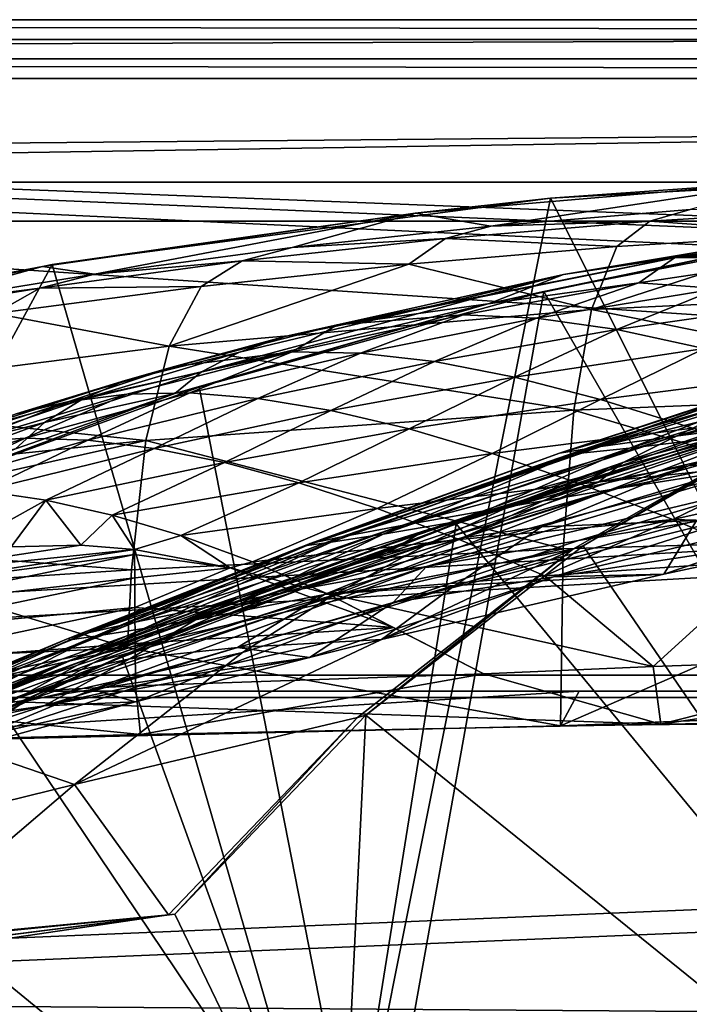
# Model space of a CAD drawing. Header units: metres. Extents: x 0 to 903, y -903 to 0.
# Tile 211 of 234: x 353 to 404, y -76 to 0. Entities that reach past the tile are written whole.
import ezdxf

# ---------------------------------------------------------------- set-up
doc = ezdxf.new("R2010")
doc.units = ezdxf.units.M

msp = doc.modelspace()

# ---------------------------------------------------------------- linework, layer by layer
at = {"layer": 'top0'}
for points in [[(842.079285, -37.838261, 2063.059814), (844.306091, -34.448139, 2063.059814), (133.377289, -4.519207, 2063.059814)], [(844.306091, -34.448139, 2063.059814), (847.696228, -32.221325, 2063.059814), (133.377289, -4.519207, 2063.059814)], [(133.377289, -4.519207, 2063.059814), (847.696228, -32.221325, 2063.059814), (887.377258, -4.519207, 2063.059814)], [(133.377289, -4.519207, 2063.059814), (163.519562, -51.518902, 2063.059814), (836.377136, -51.518902, 2063.059814)], [(842.079285, -37.838261, 2063.059814), (133.377289, -4.519207, 2063.059814), (836.377136, -51.518902, 2063.059814)], [(887.377258, -4.519207, 163.059708), (847.696228, -32.221325, 163.059708), (133.377289, -4.519207, 163.059708)], [(847.696228, -32.221325, 163.059708), (844.306091, -34.448139, 163.059708), (133.377289, -4.519207, 163.059708)], [(133.377289, -4.519207, 163.059708), (844.306091, -34.448139, 163.059708), (842.079285, -37.838261, 163.059708)], [(133.377289, -4.519207, 163.059708), (842.079285, -37.838261, 163.059708), (836.377136, -51.518902, 163.059708)], [(836.377136, -51.518902, 163.059708), (163.519562, -51.518902, 163.059708), (133.377289, -4.519207, 163.059708)], [(887.377258, -4.519207, 163.059708), (133.377289, -4.519207, 163.059708), (887.377258, -4.519207, 173.920044)], [(133.377289, -4.519207, 163.059708), (133.377289, -4.519207, 2063.059814), (887.377258, -4.519207, 173.920044)], [(887.377258, -4.519207, 173.920044), (133.377289, -4.519207, 2063.059814), (887.377258, -4.519207, 2051.920166)], [(133.377289, -4.519207, 2063.059814), (887.377258, -4.519207, 2063.059814), (887.377258, -4.519207, 2051.920166)], [(393.379517, -13.701091, 1608.156494), (436.486115, -99.686302, 1605.904907), (431.912292, -11.590517, 1608.211792)], [(431.912292, -11.590517, 1608.211792), (411.770935, -12.37691, 1610.901001), (393.379517, -13.701091, 1608.156494)], [(382.97934, -14.834646, 1610.717773), (411.770935, -12.37691, 1610.901001), (388.780365, -15.827066, 1716.930908)], [(411.770935, -12.37691, 1610.901001), (382.97934, -14.834646, 1610.717773), (393.379517, -13.701091, 1608.156494)], [(388.780365, -15.827066, 1716.930908), (411.770935, -12.37691, 1610.901001), (404.080322, -14.572716, 1717.225586)], [(355.125214, -18.774803, 1608.02356), (377.154694, -94.793068, 1606.032959), (393.379517, -13.701091, 1608.156494)], [(393.379517, -13.701091, 1608.156494), (382.97934, -14.834646, 1610.717773), (355.125214, -18.774803, 1608.02356)], [(377.154694, -94.793068, 1606.032959), (436.486115, -99.686302, 1605.904907), (393.379517, -13.701091, 1608.156494)], [(354.376801, -18.944498, 1610.452026), (382.97934, -14.834646, 1610.717773), (358.362366, -19.529999, 1716.190674)], [(382.97934, -14.834646, 1610.717773), (354.376801, -18.944498, 1610.452026), (355.125214, -18.774803, 1608.02356)], [(382.97934, -14.834646, 1610.717773), (373.537689, -17.479712, 1716.585938), (358.362366, -19.529999, 1716.190674)], [(373.537689, -17.479712, 1716.585938), (382.97934, -14.834646, 1610.717773), (388.780365, -15.827066, 1716.930908)], [(400.991058, -15.456615, 1771.650757), (388.780365, -15.827066, 1716.930908), (404.080322, -14.572716, 1717.225586)], [(414.51532, -16.43042, 1826.515137), (400.991058, -15.456615, 1771.650757), (416.716766, -14.514934, 1772.012939)], [(416.716766, -14.514934, 1772.012939), (400.991058, -15.456615, 1771.650757), (404.080322, -14.572716, 1717.225586)], [(420.31778, -15.217979, 562.786987), (402.888947, -18.271084, 510.193909), (430.100006, -14.685354, 509.626068)], [(430.100006, -14.685354, 509.626068), (402.888947, -18.271084, 510.193909), (428.215729, -16.433197, 457.53241)], [(373.537689, -17.479712, 1716.585938), (388.780365, -15.827066, 1716.930908), (385.320984, -16.785763, 1771.216064)], [(398.472137, -17.4098, 1826.038086), (385.320984, -16.785763, 1771.216064), (400.991058, -15.456615, 1771.650757)], [(385.320984, -16.785763, 1771.216064), (388.780365, -15.827066, 1716.930908), (400.991058, -15.456615, 1771.650757)], [(419.807495, -15.603981, 617.914917), (392.848328, -20.853827, 618.052429), (413.626617, -16.563557, 615.079346)], [(392.848328, -20.853827, 618.052429), (419.807495, -15.603981, 617.914917), (438.393463, -99.792473, 620.119507)], [(413.626617, -16.563557, 615.079346), (394.377563, -19.538303, 563.097229), (420.31778, -15.217979, 562.786987)], [(420.31778, -15.217979, 562.786987), (394.377563, -19.538303, 563.097229), (402.888947, -18.271084, 510.193909)], [(414.51532, -16.43042, 1826.515137), (398.472137, -17.4098, 1826.038086), (400.991058, -15.456615, 1771.650757)], [(413.626617, -16.563557, 615.079346), (388.650299, -21.782118, 615.342224), (394.377563, -19.538303, 563.097229)], [(392.848328, -20.853827, 618.052429), (388.650299, -21.782118, 615.342224), (413.626617, -16.563557, 615.079346)], [(429.176331, -20.694532, 1881.330322), (396.525391, -22.224348, 1880.271606), (414.51532, -16.43042, 1826.515137)], [(396.525391, -22.224348, 1880.271606), (398.472137, -17.4098, 1826.038086), (414.51532, -16.43042, 1826.515137)], [(402.888947, -18.271084, 510.193909), (414.007721, -18.127468, 457.955444), (428.215729, -16.433197, 457.53241)], [(373.537689, -17.479712, 1716.585938), (385.320984, -16.785763, 1771.216064), (369.714722, -18.502066, 1770.708984)], [(369.714722, -18.502066, 1770.708984), (385.320984, -16.785763, 1771.216064), (382.487549, -18.755613, 1825.468384)], [(382.487549, -18.755613, 1825.468384), (385.320984, -16.785763, 1771.216064), (398.472137, -17.4098, 1826.038086)], [(358.362366, -19.529999, 1716.190674), (373.537689, -17.479712, 1716.585938), (369.714722, -18.502066, 1770.708984)], [(396.525391, -22.224348, 1880.271606), (382.487549, -18.755613, 1825.468384), (398.472137, -17.4098, 1826.038086)], [(414.007721, -18.127468, 457.955444), (400.152161, -20.193193, 458.461304), (406.230988, -20.625, 432.669281)], [(414.007721, -18.127468, 457.955444), (402.888947, -18.271084, 510.193909), (400.152161, -20.193193, 458.461304)], [(317.377777, -26.783472, 1607.813965), (318.15625, -86.840805, 1606.241211), (355.125214, -18.774803, 1608.02356)], [(355.125214, -18.774803, 1608.02356), (354.376801, -18.944498, 1610.452026), (317.377777, -26.783472, 1607.813965)], [(318.15625, -86.840805, 1606.241211), (377.154694, -94.793068, 1606.032959), (355.125214, -18.774803, 1608.02356)], [(358.362366, -19.529999, 1716.190674), (369.714722, -18.502066, 1770.708984), (354.180634, -20.604959, 1770.129639)], [(354.180634, -20.604959, 1770.129639), (369.714722, -18.502066, 1770.708984), (366.568146, -20.467573, 1824.805908)], [(364.100006, -25.040169, 1878.77002), (382.487549, -18.755613, 1825.468384), (396.525391, -22.224348, 1880.271606)], [(366.568146, -20.467573, 1824.805908), (382.487549, -18.755613, 1825.468384), (364.100006, -25.040169, 1878.77002)], [(369.714722, -18.502066, 1770.708984), (382.487549, -18.755613, 1825.468384), (366.568146, -20.467573, 1824.805908)], [(394.377563, -19.538303, 563.097229), (372.979584, -24.29723, 537.21106), (402.888947, -18.271084, 510.193909)], [(402.888947, -18.271084, 510.193909), (372.979584, -24.29723, 537.21106), (376.997711, -23.41547, 511.011322)], [(400.152161, -20.193193, 458.461304), (402.888947, -18.271084, 510.193909), (376.997711, -23.41547, 511.011322)], [(354.376801, -18.944498, 1610.452026), (340.158997, -21.619293, 1610.288818), (317.377777, -26.783472, 1607.813965)], [(340.158997, -21.619293, 1610.288818), (354.376801, -18.944498, 1610.452026), (343.264343, -21.97691, 1715.745117)], [(354.376801, -18.944498, 1610.452026), (358.362366, -19.529999, 1716.190674), (343.264343, -21.97691, 1715.745117)], [(343.264343, -21.97691, 1715.745117), (358.362366, -19.529999, 1716.190674), (354.180634, -20.604959, 1770.129639)], [(388.650299, -21.782118, 615.342224), (366.584045, -27.002653, 590.007629), (394.377563, -19.538303, 563.097229)], [(394.377563, -19.538303, 563.097229), (366.584045, -27.002653, 590.007629), (369.50769, -25.496048, 563.545837)], [(394.377563, -19.538303, 563.097229), (369.50769, -25.496048, 563.545837), (372.979584, -24.29723, 537.21106)], [(386.662598, -22.639355, 459.049896), (400.152161, -20.193193, 458.461304), (376.997711, -23.41547, 511.011322)], [(392.302795, -22.909855, 433.308899), (400.152161, -20.193193, 458.461304), (386.662598, -22.639355, 459.049896)], [(400.152161, -20.193193, 458.461304), (392.302795, -22.909855, 433.308899), (406.230988, -20.625, 432.669281)], [(343.264343, -21.97691, 1715.745117), (354.180634, -20.604959, 1770.129639), (338.726868, -23.093576, 1769.477905)], [(338.726868, -23.093576, 1769.477905), (354.180634, -20.604959, 1770.129639), (350.720428, -22.545198, 1824.050781)], [(354.180634, -20.604959, 1770.129639), (366.568146, -20.467573, 1824.805908), (350.720428, -22.545198, 1824.050781)], [(350.720428, -22.545198, 1824.050781), (366.568146, -20.467573, 1824.805908), (364.100006, -25.040169, 1878.77002)], [(392.848328, -20.853827, 618.052429), (366.410828, -28.200781, 618.244812), (388.650299, -21.782118, 615.342224)], [(366.410828, -28.200781, 618.244812), (392.848328, -20.853827, 618.052429), (379.52887, -95.048317, 619.995239)], [(379.52887, -95.048317, 619.995239), (392.848328, -20.853827, 618.052429), (438.393463, -99.792473, 620.119507)], [(406.230988, -20.625, 432.669281), (392.302795, -22.909855, 433.308899), (398.473907, -23.776873, 407.748627)], [(428.188019, -28.625902, 1935.435791), (396.525391, -22.224348, 1880.271606), (429.176331, -20.694532, 1881.330322)], [(406.230988, -20.625, 432.669281), (398.473907, -23.776873, 407.748627), (412.897308, -21.683456, 407.077454)], [(388.650299, -21.782118, 615.342224), (364.524628, -28.684767, 615.678772), (366.584045, -27.002653, 590.007629)], [(366.410828, -28.200781, 618.244812), (364.524628, -28.684767, 615.678772), (388.650299, -21.782118, 615.342224)], [(412.897308, -21.683456, 407.077454), (398.473907, -23.776873, 407.748627), (405.169159, -25.212345, 382.38327)], [(350.720428, -22.545198, 1824.050781), (364.100006, -25.040169, 1878.77002), (331.938507, -29.139597, 1876.826904)], [(395.152252, -29.946133, 1934.199341), (364.100006, -25.040169, 1878.77002), (396.525391, -22.224348, 1880.271606)], [(378.776611, -25.573061, 434.038116), (386.662598, -22.639355, 459.049896), (373.553894, -25.477718, 459.721252)], [(373.553894, -25.477718, 459.721252), (386.662598, -22.639355, 459.049896), (376.997711, -23.41547, 511.011322)], [(378.776611, -25.573061, 434.038116), (392.302795, -22.909855, 433.308899), (386.662598, -22.639355, 459.049896)], [(395.152252, -29.946133, 1934.199341), (396.525391, -22.224348, 1880.271606), (428.188019, -28.625902, 1935.435791)], [(372.979584, -24.29723, 537.21106), (364.520721, -26.601788, 511.513611), (376.997711, -23.41547, 511.011322)], [(376.997711, -23.41547, 511.011322), (364.520721, -26.601788, 511.513611), (373.553894, -25.477718, 459.721252)], [(384.464172, -26.229733, 408.513397), (392.302795, -22.909855, 433.308899), (378.776611, -25.573061, 434.038116)], [(392.302795, -22.909855, 433.308899), (384.464172, -26.229733, 408.513397), (398.473907, -23.776873, 407.748627)], [(398.473907, -23.776873, 407.748627), (384.464172, -26.229733, 408.513397), (390.611176, -27.425375, 383.158325)], [(398.473907, -23.776873, 407.748627), (390.611176, -27.425375, 383.158325), (405.169159, -25.212345, 382.38327)], [(369.50769, -25.496048, 563.545837), (360.715485, -27.692135, 537.606567), (372.979584, -24.29723, 537.21106)], [(372.979584, -24.29723, 537.21106), (360.715485, -27.692135, 537.606567), (364.520721, -26.601788, 511.513611)], [(331.938507, -29.139597, 1876.826904), (364.100006, -25.040169, 1878.77002), (362.311981, -32.278755, 1932.462891)], [(364.520721, -26.601788, 511.513611), (356.398682, -29.286085, 486.218231), (373.553894, -25.477718, 459.721252)], [(373.553894, -25.477718, 459.721252), (356.398682, -29.286085, 486.218231), (360.844208, -28.725321, 460.475372)], [(366.584045, -27.002653, 590.007629), (357.387024, -29.125168, 563.822021), (369.50769, -25.496048, 563.545837)], [(369.50769, -25.496048, 563.545837), (357.387024, -29.125168, 563.822021), (360.715485, -27.692135, 537.606567)], [(373.553894, -25.477718, 459.721252), (360.844208, -28.725321, 460.475372), (365.682312, -28.628368, 434.856842)], [(362.311981, -32.278755, 1932.462891), (364.100006, -25.040169, 1878.77002), (395.152252, -29.946133, 1934.199341)], [(365.682312, -28.628368, 434.856842), (378.776611, -25.573061, 434.038116), (373.553894, -25.477718, 459.721252)], [(370.909546, -29.052488, 409.371735), (378.776611, -25.573061, 434.038116), (365.682312, -28.628368, 434.856842)], [(370.909546, -29.052488, 409.371735), (384.464172, -26.229733, 408.513397), (378.776611, -25.573061, 434.038116)], [(405.169159, -25.212345, 382.38327), (390.611176, -27.425375, 383.158325), (397.212189, -29.134571, 357.982147)], [(405.169159, -25.212345, 382.38327), (397.212189, -29.134571, 357.982147), (412.381622, -27.184265, 357.22464)], [(425.04071, -25.739313, 1009.108154), (434.751526, -25.053854, 1065.653687), (402.964142, -31.957781, 1009.056152)], [(434.751526, -25.053854, 1065.653687), (411.340637, -30.882969, 1065.649902), (402.964142, -31.957781, 1009.056152)], [(370.909546, -29.052488, 409.371735), (376.522217, -29.981905, 384.027832), (384.464172, -26.229733, 408.513397)], [(384.464172, -26.229733, 408.513397), (376.522217, -29.981905, 384.027832), (390.611176, -27.425375, 383.158325)], [(397.239197, -32.751995, 952.342163), (394.07254, -33.247612, 895.348083), (418.292572, -26.29254, 952.467773)], [(394.07254, -33.247612, 895.348083), (414.402863, -26.693949, 895.548584), (418.292572, -26.29254, 952.467773)], [(402.964142, -31.957781, 1009.056152), (397.239197, -32.751995, 952.342163), (425.04071, -25.739313, 1009.108154)], [(397.239197, -32.751995, 952.342163), (418.292572, -26.29254, 952.467773), (425.04071, -25.739313, 1009.108154)], [(360.715485, -27.692135, 537.606567), (352.3479, -30.22637, 512.078308), (364.520721, -26.601788, 511.513611)], [(364.520721, -26.601788, 511.513611), (352.3479, -30.22637, 512.078308), (356.398682, -29.286085, 486.218231)], [(364.524628, -28.684767, 615.678772), (354.537048, -30.893574, 590.153748), (366.584045, -27.002653, 590.007629)], [(366.584045, -27.002653, 590.007629), (354.537048, -30.893574, 590.153748), (357.387024, -29.125168, 563.822021)], [(374.670593, -40.327435, 837.568848), (413.296906, -26.930365, 838.165894), (394.07254, -33.247612, 895.348083)], [(374.670593, -40.327435, 837.568848), (395.179382, -33.30217, 779.860901), (413.296906, -26.930365, 838.165894)], [(394.07254, -33.247612, 895.348083), (413.296906, -26.930365, 838.165894), (414.402863, -26.693949, 895.548584)], [(395.179382, -33.30217, 779.860901), (414.936676, -26.996801, 780.114929), (413.296906, -26.930365, 838.165894)], [(399.42099, -32.860413, 720.996948), (414.936676, -26.996801, 780.114929), (395.179382, -33.30217, 779.860901)], [(412.381622, -27.184265, 357.22464), (397.212189, -29.134571, 357.982147), (404.261871, -31.328714, 332.992249)], [(406.093292, -32.083141, 663.198425), (419.325562, -26.89748, 721.176575), (399.42099, -32.860413, 720.996948)], [(399.42099, -32.860413, 720.996948), (419.325562, -26.89748, 721.176575), (414.936676, -26.996801, 780.114929)], [(357.387024, -29.125168, 563.822021), (348.693329, -31.540806, 538.051392), (360.715485, -27.692135, 537.606567)], [(360.715485, -27.692135, 537.606567), (348.693329, -31.540806, 538.051392), (352.3479, -30.22637, 512.078308)], [(390.611176, -27.425375, 383.158325), (376.522217, -29.981905, 384.027832), (382.51651, -31.398735, 358.831604)], [(390.611176, -27.425375, 383.158325), (382.51651, -31.398735, 358.831604), (397.212189, -29.134571, 357.982147)], [(366.410828, -28.200781, 618.244812), (340.804901, -37.533306, 618.489197), (364.524628, -28.684767, 615.678772)], [(340.804901, -37.533306, 618.489197), (366.410828, -28.200781, 618.244812), (379.52887, -95.048317, 619.995239)], [(340.804901, -37.533306, 618.489197), (352.295959, -32.92218, 615.881531), (364.524628, -28.684767, 615.678772)], [(364.524628, -28.684767, 615.678772), (352.295959, -32.92218, 615.881531), (354.537048, -30.893574, 590.153748)], [(360.844208, -28.725321, 460.475372), (353.051544, -32.091755, 435.765167), (365.682312, -28.628368, 434.856842)], [(365.682312, -28.628368, 434.856842), (353.051544, -32.091755, 435.765167), (357.853241, -32.257198, 410.323669)], [(357.853241, -32.257198, 410.323669), (370.909546, -29.052488, 409.371735), (365.682312, -28.628368, 434.856842)], [(415.583466, -28.308121, 1518.111328), (413.278595, -30.246319, 1562.556519), (391.274414, -36.85598, 1471.195679)], [(398.914795, -33.965172, 1471.546631), (415.583466, -28.308121, 1518.111328), (391.274414, -36.85598, 1471.195679)], [(428.188019, -28.625902, 1935.435791), (427.646545, -39.61805, 1989.055786), (395.152252, -29.946133, 1934.199341)], [(415.583466, -28.308121, 1518.111328), (398.914795, -33.965172, 1471.546631), (414.66925, -29.776968, 1472.248779)], [(410.942413, -33.453278, 1426.10376), (422.707764, -28.493612, 1472.599731), (403.968872, -34.238422, 1425.689087)], [(422.707764, -28.493612, 1472.599731), (414.66925, -29.776968, 1472.248779), (403.968872, -34.238422, 1425.689087)], [(331.938507, -29.139597, 1876.826904), (362.311981, -32.278755, 1932.462891), (329.691498, -35.62178, 1930.227783)], [(352.3479, -30.22637, 512.078308), (344.361816, -33.158413, 486.960266), (356.398682, -29.286085, 486.218231)], [(356.398682, -29.286085, 486.218231), (344.361816, -33.158413, 486.960266), (348.553833, -32.402069, 461.312286)], [(354.537048, -30.893574, 590.153748), (345.436279, -33.224522, 564.132813), (357.387024, -29.125168, 563.822021)], [(357.387024, -29.125168, 563.822021), (345.436279, -33.224522, 564.132813), (348.693329, -31.540806, 538.051392)], [(356.398682, -29.286085, 486.218231), (348.553833, -32.402069, 461.312286), (360.844208, -28.725321, 460.475372)], [(360.844208, -28.725321, 460.475372), (348.553833, -32.402069, 461.312286), (353.051544, -32.091755, 435.765167)], [(357.853241, -32.257198, 410.323669), (362.956909, -32.890076, 384.991852), (370.909546, -29.052488, 409.371735)], [(362.956909, -32.890076, 384.991852), (376.522217, -29.981905, 384.027832), (370.909546, -29.052488, 409.371735)], [(397.212189, -29.134571, 357.982147), (382.51651, -31.398735, 358.831604), (388.888672, -33.282894, 333.788177)], [(397.212189, -29.134571, 357.982147), (388.888672, -33.282894, 333.788177), (404.261871, -31.328714, 332.992249)], [(394.353912, -40.59396, 1987.670532), (362.311981, -32.278755, 1932.462891), (395.152252, -29.946133, 1934.199341)], [(376.522217, -29.981905, 384.027832), (362.956909, -32.890076, 384.991852), (368.360596, -33.980976, 359.773071)], [(376.522217, -29.981905, 384.027832), (368.360596, -33.980976, 359.773071), (382.51651, -31.398735, 358.831604)], [(427.646545, -39.61805, 1989.055786), (394.353912, -40.59396, 1987.670532), (395.152252, -29.946133, 1934.199341)], [(436.501892, -99.687195, 1567.113647), (395.888977, -40.362392, 1565.560181), (414.273865, -29.902706, 1565.286255)], [(414.273865, -29.902706, 1565.286255), (395.888977, -40.362392, 1565.560181), (413.278595, -30.246319, 1562.556519)], [(403.968872, -34.238422, 1425.689087), (414.66925, -29.776968, 1472.248779), (397.047577, -35.482574, 1425.274292)], [(414.66925, -29.776968, 1472.248779), (398.914795, -33.965172, 1471.546631), (397.047577, -35.482574, 1425.274292)], [(352.295959, -32.92218, 615.881531), (342.577911, -35.272408, 590.318176), (354.537048, -30.893574, 590.153748)], [(354.537048, -30.893574, 590.153748), (342.577911, -35.272408, 590.318176), (345.436279, -33.224522, 564.132813)], [(383.8396, -40.260113, 1470.844604), (413.278595, -30.246319, 1562.556519), (376.64502, -44.160591, 1470.49353)], [(413.278595, -30.246319, 1562.556519), (395.083862, -40.627575, 1562.974365), (376.64502, -44.160591, 1470.49353)], [(402.964142, -31.957781, 1009.056152), (411.340637, -30.882969, 1065.649902), (381.956543, -38.798779, 1008.983704)], [(411.340637, -30.882969, 1065.649902), (388.858551, -37.568882, 1065.643799), (381.956543, -38.798779, 1008.983704)], [(413.278595, -30.246319, 1562.556519), (383.8396, -40.260113, 1470.844604), (391.274414, -36.85598, 1471.195679)], [(386.122192, -38.672516, 660.301147), (412.684967, -30.248764, 660.521729), (406.093292, -32.083141, 663.198425)], [(386.122192, -38.672516, 660.301147), (436.486115, -99.686302, 658.70343), (412.684967, -30.248764, 660.521729)], [(388.858551, -37.568882, 1065.643799), (411.340637, -30.882969, 1065.649902), (410.267761, -32.640263, 1122.289429)], [(395.888977, -40.362392, 1565.560181), (395.083862, -40.627575, 1562.974365), (413.278595, -30.246319, 1562.556519)], [(410.267761, -32.640263, 1122.289429), (423.265381, -30.888161, 1179.018677), (398.171814, -36.015312, 1122.286255)], [(423.265381, -30.888161, 1179.018677), (410.011841, -34.16378, 1178.973145), (398.171814, -36.015312, 1122.286255)], [(382.51651, -31.398735, 358.831604), (368.360596, -33.980976, 359.773071), (374.062347, -35.519348, 334.670044)], [(382.51651, -31.398735, 358.831604), (374.062347, -35.519348, 334.670044), (388.888672, -33.282894, 333.788177)], [(404.261871, -31.328714, 332.992249), (388.888672, -33.282894, 333.788177), (395.635437, -35.608921, 308.900726)], [(395.635437, -35.608921, 308.900726), (411.755524, -33.971493, 308.193176), (404.261871, -31.328714, 332.992249)], [(329.691498, -35.62178, 1930.227783), (362.311981, -32.278755, 1932.462891), (328.855499, -39.752583, 1956.806641)], [(362.311981, -32.278755, 1932.462891), (361.205383, -42.215172, 1985.746338), (328.855499, -39.752583, 1956.806641)], [(348.553833, -32.402069, 461.312286), (340.718048, -35.999897, 437.959137), (353.051544, -32.091755, 435.765167)], [(353.051544, -32.091755, 435.765167), (340.718048, -35.999897, 437.959137), (345.142822, -35.856239, 412.489502)], [(353.051544, -32.091755, 435.765167), (345.142822, -35.856239, 412.489502), (357.853241, -32.257198, 410.323669)], [(345.142822, -35.856239, 412.489502), (349.784576, -36.140621, 387.059753), (357.853241, -32.257198, 410.323669)], [(357.853241, -32.257198, 410.323669), (349.784576, -36.140621, 387.059753), (362.956909, -32.890076, 384.991852)], [(361.205383, -42.215172, 1985.746338), (362.311981, -32.278755, 1932.462891), (394.353912, -40.59396, 1987.670532)], [(381.956543, -38.798779, 1008.983704), (377.339966, -39.678192, 952.169128), (402.964142, -31.957781, 1009.056152)], [(377.339966, -39.678192, 952.169128), (397.239197, -32.751995, 952.342163), (402.964142, -31.957781, 1009.056152)], [(386.122192, -38.672516, 660.301147), (406.093292, -32.083141, 663.198425), (386.664337, -38.420334, 662.912781)], [(386.664337, -38.420334, 662.912781), (406.093292, -32.083141, 663.198425), (399.42099, -32.860413, 720.996948)], [(349.784576, -36.140621, 387.059753), (354.642517, -36.854706, 361.678864), (362.956909, -32.890076, 384.991852)], [(362.956909, -32.890076, 384.991852), (354.642517, -36.854706, 361.678864), (368.360596, -33.980976, 359.773071)], [(377.339966, -39.678192, 952.169128), (374.930176, -40.191292, 895.072998), (397.239197, -32.751995, 952.342163)], [(374.930176, -40.191292, 895.072998), (394.07254, -33.247612, 895.348083), (397.239197, -32.751995, 952.342163)], [(386.664337, -38.420334, 662.912781), (399.42099, -32.860413, 720.996948), (380.515198, -39.460186, 720.751343)], [(380.515198, -39.460186, 720.751343), (399.42099, -32.860413, 720.996948), (395.179382, -33.30217, 779.860901)], [(398.171814, -36.015312, 1122.286255), (388.858551, -37.568882, 1065.643799), (410.267761, -32.640263, 1122.289429)], [(354.642517, -36.854706, 361.678864), (359.715637, -37.999809, 336.355957), (368.360596, -33.980976, 359.773071)], [(368.360596, -33.980976, 359.773071), (359.715637, -37.999809, 336.355957), (374.062347, -35.519348, 334.670044)], [(388.888672, -33.282894, 333.788177), (374.062347, -35.519348, 334.670044), (380.060425, -37.491833, 309.684357)], [(374.930176, -40.191292, 895.072998), (374.670593, -40.327435, 837.568848), (394.07254, -33.247612, 895.348083)], [(376.531799, -40.082592, 779.513306), (395.179382, -33.30217, 779.860901), (374.670593, -40.327435, 837.568848)], [(380.515198, -39.460186, 720.751343), (395.179382, -33.30217, 779.860901), (376.531799, -40.082592, 779.513306)], [(388.888672, -33.282894, 333.788177), (380.060425, -37.491833, 309.684357), (395.635437, -35.608921, 308.900726)], [(397.047577, -35.482574, 1425.274292), (398.914795, -33.965172, 1471.546631), (383.486725, -39.327137, 1424.444946)], [(398.914795, -33.965172, 1471.546631), (391.274414, -36.85598, 1471.195679), (383.486725, -39.327137, 1424.444946)], [(392.671021, -38.906479, 1378.530884), (404.575989, -38.4268, 1379.373047), (410.942413, -33.453278, 1426.10376)], [(403.968872, -34.238422, 1425.689087), (392.671021, -38.906479, 1378.530884), (410.942413, -33.453278, 1426.10376)], [(409.377899, -37.694042, 1291.495117), (395.52594, -39.949287, 1235.307617), (425.375366, -33.317085, 1291.730469)], [(395.52594, -39.949287, 1235.307617), (409.918915, -35.719398, 1235.449707), (425.375366, -33.317085, 1291.730469)], [(402.753815, -38.348515, 284.171265), (411.755524, -33.971493, 308.193176), (395.635437, -35.608921, 308.900726)], [(411.755524, -33.971493, 308.193176), (402.753815, -38.348515, 284.171265), (446.280334, -39.583576, 258.79776)], [(398.171814, -36.015312, 1122.286255), (410.011841, -34.16378, 1178.973145), (374.338074, -43.6642, 1122.279053)], [(410.011841, -34.16378, 1178.973145), (383.85733, -41.942944, 1178.865479), (374.338074, -43.6642, 1122.279053)], [(383.85733, -41.942944, 1178.865479), (410.011841, -34.16378, 1178.973145), (409.918915, -35.719398, 1235.449707)], [(397.047577, -35.482574, 1425.274292), (386.739777, -39.716629, 1378.109741), (403.968872, -34.238422, 1425.689087)], [(386.739777, -39.716629, 1378.109741), (392.671021, -38.906479, 1378.530884), (403.968872, -34.238422, 1425.689087)], [(383.486725, -39.327137, 1424.444946), (380.856293, -40.9039, 1377.688599), (397.047577, -35.482574, 1425.274292)], [(380.856293, -40.9039, 1377.688599), (386.739777, -39.716629, 1378.109741), (397.047577, -35.482574, 1425.274292)], [(407.868103, -40.556469, 1346.965698), (393.608826, -42.749805, 1291.23645), (425.408478, -35.178562, 1347.30896)], [(393.608826, -42.749805, 1291.23645), (409.377899, -37.694042, 1291.495117), (425.408478, -35.178562, 1347.30896)], [(354.642517, -36.854706, 361.678864), (349.784576, -36.140621, 387.059753), (346.903564, -41.14917, 402.306671)], [(359.715637, -37.999809, 336.355957), (365.002441, -39.576118, 311.099915), (374.062347, -35.519348, 334.670044)], [(374.062347, -35.519348, 334.670044), (365.002441, -39.576118, 311.099915), (380.060425, -37.491833, 309.684357)], [(398.171814, -36.015312, 1122.286255), (374.338074, -43.6642, 1122.279053), (366.914978, -45.097912, 1065.63562)], [(388.858551, -37.568882, 1065.643799), (398.171814, -36.015312, 1122.286255), (366.914978, -45.097912, 1065.63562)], [(395.635437, -35.608921, 308.900726), (380.060425, -37.491833, 309.684357), (386.353302, -39.883587, 284.817108)], [(383.85733, -41.942944, 1178.865479), (409.918915, -35.719398, 1235.449707), (395.52594, -39.949287, 1235.307617)], [(386.353302, -39.883587, 284.817108), (402.753815, -38.348515, 284.171265), (395.635437, -35.608921, 308.900726)], [(351.984253, -40.428299, 375.115875), (354.642517, -36.854706, 361.678864), (346.903564, -41.14917, 402.306671)], [(351.984253, -40.428299, 375.115875), (357.321594, -40.318794, 347.942413), (354.642517, -36.854706, 361.678864)], [(357.321594, -40.318794, 347.942413), (359.715637, -37.999809, 336.355957), (354.642517, -36.854706, 361.678864)], [(383.486725, -39.327137, 1424.444946), (391.274414, -36.85598, 1471.195679), (363.742767, -46.683899, 1376.425293)], [(391.274414, -36.85598, 1471.195679), (383.8396, -40.260113, 1470.844604), (363.742767, -46.683899, 1376.425293)], [(379.52887, -95.048317, 619.995239), (320.985687, -87.293312, 619.792175), (340.804901, -37.533306, 618.489197)], [(381.956543, -38.798779, 1008.983704), (388.858551, -37.568882, 1065.643799), (361.499695, -46.222847, 1008.890869)], [(388.858551, -37.568882, 1065.643799), (366.914978, -45.097912, 1065.63562), (361.499695, -46.222847, 1008.890869)], [(380.060425, -37.491833, 309.684357), (365.002441, -39.576118, 311.099915), (370.501129, -41.583195, 285.920105)], [(380.060425, -37.491833, 309.684357), (370.501129, -41.583195, 285.920105), (386.353302, -39.883587, 284.817108)], [(393.608826, -42.749805, 1291.23645), (381.305115, -44.71611, 1235.151611), (409.377899, -37.694042, 1291.495117)], [(381.305115, -44.71611, 1235.151611), (395.52594, -39.949287, 1235.307617), (409.377899, -37.694042, 1291.495117)], [(357.321594, -40.318794, 347.942413), (361.43927, -40.649021, 327.834259), (359.715637, -37.999809, 336.355957)], [(361.43927, -40.649021, 327.834259), (365.002441, -39.576118, 311.099915), (359.715637, -37.999809, 336.355957)], [(360.504913, -48.802887, 660.035828), (386.664337, -38.420334, 662.912781), (367.603577, -45.726032, 662.584045)], [(360.504913, -48.802887, 660.035828), (386.122192, -38.672516, 660.301147), (386.664337, -38.420334, 662.912781)], [(367.603577, -45.726032, 662.584045), (386.664337, -38.420334, 662.912781), (380.515198, -39.460186, 720.751343)], [(386.03299, -43.400482, 1331.089478), (402.061737, -42.545174, 1346.886108), (404.575989, -38.4268, 1379.373047)], [(386.03299, -43.400482, 1331.089478), (404.575989, -38.4268, 1379.373047), (392.671021, -38.906479, 1378.530884)], [(392.940002, -42.676311, 260.067993), (402.753815, -38.348515, 284.171265), (386.353302, -39.883587, 284.817108)], [(410.242004, -41.466755, 259.599365), (402.753815, -38.348515, 284.171265), (392.940002, -42.676311, 260.067993)], [(402.061737, -42.545174, 1346.886108), (419.422211, -38.818249, 1387.014282), (404.575989, -38.4268, 1379.373047)], [(402.753815, -38.348515, 284.171265), (410.242004, -41.466755, 259.599365), (446.280334, -39.583576, 258.79776)], [(361.499695, -46.222847, 1008.890869), (357.995667, -47.016838, 951.948608), (381.956543, -38.798779, 1008.983704)], [(357.995667, -47.016838, 951.948608), (377.339966, -39.678192, 952.169128), (381.956543, -38.798779, 1008.983704)], [(360.504913, -48.802887, 660.035828), (377.154663, -94.793068, 658.831543), (386.122192, -38.672516, 660.301147)], [(376.035645, -44.105186, 1330.324463), (386.03299, -43.400482, 1331.089478), (392.671021, -38.906479, 1378.530884)], [(392.671021, -38.906479, 1378.530884), (386.739777, -39.716629, 1378.109741), (376.035645, -44.105186, 1330.324463)], [(377.154663, -94.793068, 658.831543), (436.486115, -99.686302, 658.70343), (386.122192, -38.672516, 660.301147)], [(402.061737, -42.545174, 1346.886108), (407.868103, -40.556469, 1346.965698), (419.422211, -38.818249, 1387.014282)], [(328.855499, -39.752583, 1956.806641), (361.205383, -42.215172, 1985.746338), (344.688416, -43.2673, 1984.58252)], [(357.995667, -47.016838, 951.948608), (356.342255, -47.466808, 894.723267), (377.339966, -39.678192, 952.169128)], [(356.342255, -47.466808, 894.723267), (374.930176, -40.191292, 895.072998), (377.339966, -39.678192, 952.169128)], [(361.43927, -40.649021, 327.834259), (368.783478, -42.057781, 293.587402), (365.002441, -39.576118, 311.099915)], [(367.603577, -45.726032, 662.584045), (380.515198, -39.460186, 720.751343), (362.153534, -46.692596, 720.439819)], [(362.153534, -46.692596, 720.439819), (380.515198, -39.460186, 720.751343), (376.531799, -40.082592, 779.513306)], [(363.742767, -46.683899, 1376.425293), (369.332886, -44.392456, 1376.846436), (383.486725, -39.327137, 1424.444946)], [(368.783478, -42.057781, 293.587402), (370.501129, -41.583195, 285.920105), (365.002441, -39.576118, 311.099915)], [(386.739777, -39.716629, 1378.109741), (366.133057, -46.029953, 1329.559448), (376.035645, -44.105186, 1330.324463)], [(386.739777, -39.716629, 1378.109741), (380.856293, -40.9039, 1377.688599), (366.133057, -46.029953, 1329.559448)], [(369.332886, -44.392456, 1376.846436), (380.856293, -40.9039, 1377.688599), (383.486725, -39.327137, 1424.444946)], [(386.353302, -39.883587, 284.817108), (370.501129, -41.583195, 285.920105), (376.209778, -44.020283, 260.824158)], [(376.209778, -44.020283, 260.824158), (392.940002, -42.676311, 260.067993), (386.353302, -39.883587, 284.817108)], [(381.305115, -44.71611, 1235.151611), (383.85733, -41.942944, 1178.865479), (395.52594, -39.949287, 1235.307617)], [(394.353912, -40.59396, 1987.670532), (427.646545, -39.61805, 1989.055786), (394.131256, -54.164406, 2040.5354)], [(394.131256, -54.164406, 2040.5354), (427.646545, -39.61805, 1989.055786), (461.049896, -53.340942, 2042.971069)], [(361.439575, -41.034904, 320.839935), (361.43927, -40.649021, 327.834259), (341.619324, -43.661179, 321.925568)], [(361.43927, -40.649021, 327.834259), (341.62149, -42.695625, 348.745941), (341.619324, -43.661179, 321.925568)], [(361.43927, -40.649021, 327.834259), (357.321594, -40.318794, 347.942413), (341.62149, -42.695625, 348.745941)], [(357.321594, -40.318794, 347.942413), (351.984253, -40.428299, 375.115875), (341.62149, -42.695625, 348.745941)], [(356.342255, -47.466808, 894.723267), (356.495697, -47.56395, 837.130737), (374.930176, -40.191292, 895.072998)], [(356.495697, -47.56395, 837.130737), (374.670593, -40.327435, 837.568848), (374.930176, -40.191292, 895.072998)], [(358.4328, -47.304928, 779.072327), (374.670593, -40.327435, 837.568848), (356.495697, -47.56395, 837.130737)], [(395.083862, -40.627575, 1562.974365), (356.842072, -58.659721, 1469.44043), (369.725311, -48.540432, 1470.142578)], [(395.083862, -40.627575, 1562.974365), (378.55719, -53.530102, 1563.482422), (356.842072, -58.659721, 1469.44043)], [(363.742767, -46.683899, 1376.425293), (383.8396, -40.260113, 1470.844604), (358.298492, -49.328117, 1376.00415)], [(383.8396, -40.260113, 1470.844604), (376.64502, -44.160591, 1470.49353), (358.298492, -49.328117, 1376.00415)], [(362.153534, -46.692596, 720.439819), (376.531799, -40.082592, 779.513306), (358.4328, -47.304928, 779.072327)], [(358.4328, -47.304928, 779.072327), (376.531799, -40.082592, 779.513306), (374.670593, -40.327435, 837.568848)], [(360.907928, -48.197147, 2012.191406), (361.205383, -42.215172, 1985.746338), (394.353912, -40.59396, 1987.670532)], [(360.907928, -48.197147, 2012.191406), (394.353912, -40.59396, 1987.670532), (394.131256, -54.164406, 2040.5354)], [(368.783478, -42.057781, 293.587402), (361.43927, -40.649021, 327.834259), (361.439575, -41.034904, 320.839935)], [(376.64502, -44.160591, 1470.49353), (395.083862, -40.627575, 1562.974365), (369.725311, -48.540432, 1470.142578)], [(379.197052, -53.356236, 1565.900513), (378.55719, -53.530102, 1563.482422), (395.083862, -40.627575, 1562.974365)], [(379.197052, -53.356236, 1565.900513), (395.888977, -40.362392, 1565.560181), (436.501892, -99.687195, 1567.113647)], [(395.888977, -40.362392, 1565.560181), (379.197052, -53.356236, 1565.900513), (395.083862, -40.627575, 1562.974365)], [(393.608826, -42.749805, 1291.23645), (407.868103, -40.556469, 1346.965698), (402.061737, -42.545174, 1346.886108)], [(361.439575, -41.034904, 320.839935), (341.619324, -43.661179, 321.925568), (341.617157, -45.084862, 295.156525)], [(341.617157, -45.084862, 295.156525), (361.456604, -42.823792, 293.981537), (361.439575, -41.034904, 320.839935)], [(361.456604, -42.823792, 293.981537), (368.783478, -42.057781, 293.587402), (361.439575, -41.034904, 320.839935)], [(380.856293, -40.9039, 1377.688599), (369.332886, -44.392456, 1376.846436), (366.133057, -46.029953, 1329.559448)], [(392.940002, -42.676311, 260.067993), (401.25293, -49.612221, 210.920059), (410.242004, -41.466755, 259.599365)], [(401.25293, -49.612221, 210.920059), (441.301514, -48.22258, 210.920059), (410.242004, -41.466755, 259.599365)], [(344.688416, -43.2673, 1984.58252), (361.205383, -42.215172, 1985.746338), (360.907928, -48.197147, 2012.191406)], [(374.338074, -43.6642, 1122.279053), (383.85733, -41.942944, 1178.865479), (350.81488, -52.571098, 1122.270264)], [(383.85733, -41.942944, 1178.865479), (358.188904, -51.380821, 1178.73584), (350.81488, -52.571098, 1122.270264)], [(358.188904, -51.380821, 1178.73584), (383.85733, -41.942944, 1178.865479), (381.305115, -44.71611, 1235.151611)], [(368.783478, -42.057781, 293.587402), (361.456604, -42.823792, 293.981537), (361.473633, -45.100048, 267.188416)], [(381.315338, -46.616428, 239.179611), (368.783478, -42.057781, 293.587402), (361.473633, -45.100048, 267.188416)], [(370.501129, -41.583195, 285.920105), (368.783478, -42.057781, 293.587402), (376.209778, -44.020283, 260.824158)], [(368.783478, -42.057781, 293.587402), (381.315338, -46.616428, 239.179611), (376.209778, -44.020283, 260.824158)], [(361.473633, -45.100048, 267.188416), (361.456604, -42.823792, 293.981537), (341.615021, -46.965527, 268.448761)], [(361.456604, -42.823792, 293.981537), (341.617157, -45.084862, 295.156525), (341.615021, -46.965527, 268.448761)], [(380.396759, -47.560413, 1290.754272), (374.85965, -48.91679, 1275.041138), (393.608826, -42.749805, 1291.23645)], [(374.85965, -48.91679, 1275.041138), (381.305115, -44.71611, 1235.151611), (393.608826, -42.749805, 1291.23645)], [(401.25293, -49.612221, 210.920059), (392.940002, -42.676311, 260.067993), (376.209778, -44.020283, 260.824158)], [(380.396759, -47.560413, 1290.754272), (393.608826, -42.749805, 1291.23645), (402.061737, -42.545174, 1346.886108)], [(380.396759, -47.560413, 1290.754272), (402.061737, -42.545174, 1346.886108), (386.03299, -43.400482, 1331.089478)], [(344.319122, -48.947945, 2010.987183), (344.688416, -43.2673, 1984.58252), (360.907928, -48.197147, 2012.191406)], [(374.338074, -43.6642, 1122.279053), (345.134308, -53.564972, 1065.625244), (366.914978, -45.097912, 1065.63562)], [(374.338074, -43.6642, 1122.279053), (350.81488, -52.571098, 1122.270264), (345.134308, -53.564972, 1065.625244)], [(369.33429, -48.157398, 1282.202271), (380.396759, -47.560413, 1290.754272), (386.03299, -43.400482, 1331.089478)], [(369.33429, -48.157398, 1282.202271), (386.03299, -43.400482, 1331.089478), (376.035645, -44.105186, 1330.324463)], [(358.298492, -49.328117, 1376.00415), (376.64502, -44.160591, 1470.49353), (353.022949, -52.31377, 1375.58313)], [(376.64502, -44.160591, 1470.49353), (369.725311, -48.540432, 1470.142578), (353.022949, -52.31377, 1375.58313)], [(356.482025, -49.152481, 1328.794556), (369.332886, -44.392456, 1376.846436), (363.742767, -46.683899, 1376.425293)], [(369.332886, -44.392456, 1376.846436), (356.482025, -49.152481, 1328.794556), (366.133057, -46.029953, 1329.559448)], [(361.072083, -49.020161, 1281.579346), (369.33429, -48.157398, 1282.202271), (376.035645, -44.105186, 1330.324463)], [(376.035645, -44.105186, 1330.324463), (366.133057, -46.029953, 1329.559448), (361.072083, -49.020161, 1281.579346)], [(388.247131, -50.177692, 210.920059), (401.25293, -49.612221, 210.920059), (376.209778, -44.020283, 260.824158)], [(376.209778, -44.020283, 260.824158), (381.315338, -46.616428, 239.179611), (388.247131, -50.177692, 210.920059)], [(366.914978, -45.097912, 1065.63562), (345.134308, -53.564972, 1065.625244), (341.091095, -54.346607, 1008.777649)], [(361.499695, -46.222847, 1008.890869), (366.914978, -45.097912, 1065.63562), (341.091095, -54.346607, 1008.777649)], [(341.615021, -46.965527, 268.448761), (341.612854, -49.301628, 241.812042), (361.473633, -45.100048, 267.188416)], [(341.612854, -49.301628, 241.812042), (361.490662, -47.86203, 240.471069), (361.473633, -45.100048, 267.188416)], [(367.289642, -50.005356, 1234.981567), (358.188904, -51.380821, 1178.73584), (381.305115, -44.71611, 1235.151611)], [(361.473633, -45.100048, 267.188416), (361.490662, -47.86203, 240.471069), (381.315338, -46.616428, 239.179611)], [(381.305115, -44.71611, 1235.151611), (374.85965, -48.91679, 1275.041138), (367.289642, -50.005356, 1234.981567)], [(348.922943, -53.998867, 662.213379), (367.603577, -45.726032, 662.584045), (362.153534, -46.692596, 720.439819)], [(348.922943, -53.998867, 662.213379), (360.504913, -48.802887, 660.035828), (367.603577, -45.726032, 662.584045)], [(356.482025, -49.152481, 1328.794556), (352.907043, -50.836445, 1280.956421), (366.133057, -46.029953, 1329.559448)], [(366.133057, -46.029953, 1329.559448), (352.907043, -50.836445, 1280.956421), (361.072083, -49.020161, 1281.579346)], [(337.335846, -57.246353, 1279.710571), (356.482025, -49.152481, 1328.794556), (363.742767, -46.683899, 1376.425293)], [(363.742767, -46.683899, 1376.425293), (358.298492, -49.328117, 1376.00415), (337.335846, -57.246353, 1279.710571)], [(341.091095, -54.346607, 1008.777649), (338.623688, -54.899479, 951.680603), (361.499695, -46.222847, 1008.890869)], [(338.623688, -54.899479, 951.680603), (357.995667, -47.016838, 951.948608), (361.499695, -46.222847, 1008.890869)], [(348.922943, -53.998867, 662.213379), (362.153534, -46.692596, 720.439819), (343.901428, -54.680893, 720.062378)], [(343.901428, -54.680893, 720.062378), (362.153534, -46.692596, 720.439819), (358.4328, -47.304928, 779.072327)], [(361.490662, -47.86203, 240.471069), (361.50769, -51.107964, 213.839966), (381.315338, -46.616428, 239.179611)], [(381.315338, -46.616428, 239.179611), (361.50769, -51.107964, 213.839966), (388.247131, -50.177692, 210.920059)], [(338.623688, -54.899479, 951.680603), (337.693024, -55.213818, 894.298889), (357.995667, -47.016838, 951.948608)], [(337.693024, -55.213818, 894.298889), (356.342255, -47.466808, 894.723267), (357.995667, -47.016838, 951.948608)], [(337.693024, -55.213818, 894.298889), (338.270569, -55.283051, 836.599487), (356.342255, -47.466808, 894.723267)], [(338.270569, -55.283051, 836.599487), (356.495697, -47.56395, 837.130737), (356.342255, -47.466808, 894.723267)], [(338.270569, -55.283051, 836.599487), (340.340546, -55.104694, 778.537842), (356.495697, -47.56395, 837.130737)], [(343.901428, -54.680893, 720.062378), (358.4328, -47.304928, 779.072327), (340.340546, -55.104694, 778.537842)], [(340.340546, -55.104694, 778.537842), (358.4328, -47.304928, 779.072327), (356.495697, -47.56395, 837.130737)], [(374.85965, -48.91679, 1275.041138), (380.396759, -47.560413, 1290.754272), (369.33429, -48.157398, 1282.202271)], [(394.131256, -54.164406, 2040.5354), (327.499298, -55.725853, 2035.875732), (360.907928, -48.197147, 2012.191406)], [(327.499298, -55.725853, 2035.875732), (344.319122, -48.947945, 2010.987183), (360.907928, -48.197147, 2012.191406)], [(341.612854, -49.301628, 241.812042), (341.610687, -52.091511, 215.256165), (361.490662, -47.86203, 240.471069)], [(341.610687, -52.091511, 215.256165), (361.50769, -51.107964, 213.839966), (361.490662, -47.86203, 240.471069)], [(354.510895, -52.643673, 1232.833496), (374.85965, -48.91679, 1275.041138), (369.33429, -48.157398, 1282.202271)], [(354.510895, -52.643673, 1232.833496), (369.33429, -48.157398, 1282.202271), (361.072083, -49.020161, 1281.579346)], [(441.301514, -48.22258, 210.920059), (401.25293, -49.612221, 210.920059), (401.836456, -54.031609, 184.909973)], [(441.827484, -53.501369, 183.339325), (441.301514, -48.22258, 210.920059), (401.836456, -54.031609, 184.909973)], [(335.552734, -60.736385, 659.723389), (360.504913, -48.802887, 660.035828), (348.922943, -53.998867, 662.213379)], [(377.154663, -94.793068, 658.831543), (360.504913, -48.802887, 660.035828), (335.552734, -60.736385, 659.723389)], [(347.806946, -53.605236, 1232.391602), (354.510895, -52.643673, 1232.833496), (361.072083, -49.020161, 1281.579346)], [(352.907043, -50.836445, 1280.956421), (347.806946, -53.605236, 1232.391602), (361.072083, -49.020161, 1281.579346)], [(353.022949, -52.31377, 1375.58313), (369.725311, -48.540432, 1470.142578), (347.938934, -55.629524, 1375.161987)], [(369.725311, -48.540432, 1470.142578), (356.842072, -58.659721, 1469.44043), (347.938934, -55.629524, 1375.161987)], [(361.519562, -52.325344, 1234.223267), (374.85965, -48.91679, 1275.041138), (354.510895, -52.643673, 1232.833496)], [(374.85965, -48.91679, 1275.041138), (361.519562, -52.325344, 1234.223267), (367.289642, -50.005356, 1234.981567)], [(344.956512, -53.587872, 1280.333496), (356.482025, -49.152481, 1328.794556), (337.335846, -57.246353, 1279.710571)], [(358.298492, -49.328117, 1376.00415), (353.022949, -52.31377, 1375.58313), (337.335846, -57.246353, 1279.710571)], [(352.907043, -50.836445, 1280.956421), (356.482025, -49.152481, 1328.794556), (344.956512, -53.587872, 1280.333496)], [(401.836456, -54.031609, 184.909973), (401.25293, -49.612221, 210.920059), (388.247131, -50.177692, 210.920059)], [(367.289642, -50.005356, 1234.981567), (361.519562, -52.325344, 1234.223267), (358.188904, -51.380821, 1178.73584)], [(361.50769, -51.107964, 213.839966), (361.889374, -54.827484, 187.280212), (388.247131, -50.177692, 210.920059)], [(388.247131, -50.177692, 210.920059), (361.889374, -54.827484, 187.280212), (401.836456, -54.031609, 184.909973)], [(347.806946, -53.605236, 1232.391602), (352.907043, -50.836445, 1280.956421), (341.200317, -55.284916, 1231.949829)], [(341.200317, -55.284916, 1231.949829), (352.907043, -50.836445, 1280.956421), (344.956512, -53.587872, 1280.333496)], [(341.610687, -52.091511, 215.256165), (341.937805, -55.324646, 188.764755), (361.50769, -51.107964, 213.839966)], [(341.937805, -55.324646, 188.764755), (361.889374, -54.827484, 187.280212), (361.50769, -51.107964, 213.839966)], [(836.377136, -51.518902, 163.059708), (495.105316, -51.518902, 182.490662), (163.519562, -51.518902, 163.059708)], [(495.105316, -51.518902, 182.490662), (411.783142, -51.518902, 184.444412), (163.519562, -51.518902, 163.059708)], [(163.519562, -51.518902, 163.059708), (411.783142, -51.518902, 184.444412), (328.691803, -51.518902, 189.861313)], [(328.491486, -51.518902, 2035.961548), (395.558533, -51.518902, 2040.610718), (163.519562, -51.518902, 2063.059814)], [(163.519562, -51.518902, 2063.059814), (395.558533, -51.518902, 2040.610718), (462.743958, -51.518902, 2043.003296)], [(462.743958, -51.518902, 2043.003296), (529.971802, -51.518902, 2043.136353), (163.519562, -51.518902, 2063.059814)], [(529.971802, -51.518902, 2043.136353), (836.377136, -51.518902, 2063.059814), (163.519562, -51.518902, 2063.059814)], [(394.131256, -54.164406, 2040.5354), (395.558533, -51.518902, 2040.610718), (327.499298, -55.725853, 2035.875732)], [(395.558533, -51.518902, 2040.610718), (328.491486, -51.518902, 2035.961548), (327.499298, -55.725853, 2035.875732)], [(361.889374, -54.827484, 187.280212), (341.937805, -55.324646, 188.764755), (328.691803, -51.518902, 189.861313)], [(361.889374, -54.827484, 187.280212), (328.691803, -51.518902, 189.861313), (401.836456, -54.031609, 184.909973)], [(328.691803, -51.518902, 189.861313), (411.783142, -51.518902, 184.444412), (401.836456, -54.031609, 184.909973)], [(361.519562, -52.325344, 1234.223267), (345.161591, -56.802666, 1176.533569), (358.188904, -51.380821, 1178.73584)], [(358.188904, -51.380821, 1178.73584), (345.161591, -56.802666, 1176.533569), (350.81488, -52.571098, 1122.270264)], [(461.049896, -53.340942, 2042.971069), (462.743958, -51.518902, 2043.003296), (394.131256, -54.164406, 2040.5354)], [(462.743958, -51.518902, 2043.003296), (395.558533, -51.518902, 2040.610718), (394.131256, -54.164406, 2040.5354)], [(401.836456, -54.031609, 184.909973), (411.783142, -51.518902, 184.444412), (441.827484, -53.501369, 183.339325)], [(337.335846, -57.246353, 1279.710571), (353.022949, -52.31377, 1375.58313), (330.153564, -61.76297, 1279.087769)], [(330.153564, -61.76297, 1279.087769), (353.022949, -52.31377, 1375.58313), (347.938934, -55.629524, 1375.161987)], [(345.161591, -56.802666, 1176.533569), (361.519562, -52.325344, 1234.223267), (341.581421, -56.790329, 1183.1073)], [(341.581421, -56.790329, 1183.1073), (361.519562, -52.325344, 1234.223267), (354.510895, -52.643673, 1232.833496)], [(341.581421, -56.790329, 1183.1073), (354.510895, -52.643673, 1232.833496), (347.806946, -53.605236, 1232.391602)], [(378.55719, -53.530102, 1563.482422), (364.060242, -68.664879, 1564.066162), (356.842072, -58.659721, 1469.44043)], [(364.532837, -68.620758, 1566.300171), (364.060242, -68.664879, 1564.066162), (378.55719, -53.530102, 1563.482422)], [(364.532837, -68.620758, 1566.300171), (379.197052, -53.356236, 1565.900513), (377.174316, -94.795197, 1566.985596)], [(379.197052, -53.356236, 1565.900513), (364.532837, -68.620758, 1566.300171), (378.55719, -53.530102, 1563.482422)], [(377.174316, -94.795197, 1566.985596), (379.197052, -53.356236, 1565.900513), (436.501892, -99.687195, 1567.113647)], [(347.938934, -55.629524, 1375.161987), (356.842072, -58.659721, 1469.44043), (338.432556, -63.199181, 1374.319824)], [(356.842072, -58.659721, 1469.44043), (342.726563, -70.684937, 1453.399658), (338.432556, -63.199181, 1374.319824)], [(356.842072, -58.659721, 1469.44043), (364.060242, -68.664879, 1564.066162), (342.726563, -70.684937, 1453.399658)], [(318.156189, -86.840797, 659.039795), (377.154663, -94.793068, 658.831543), (335.552734, -60.736385, 659.723389)], [(342.726563, -70.684937, 1453.399658), (364.060242, -68.664879, 1564.066162), (320.546173, -72.988396, 1452.46936)], [(364.060242, -68.664879, 1564.066162), (339.511566, -72.270653, 1564.304443), (320.546173, -72.988396, 1452.46936)], [(323.823578, -73.725502, 1566.433838), (364.532837, -68.620758, 1566.300171), (377.174316, -94.795197, 1566.985596)], [(364.532837, -68.620758, 1566.300171), (323.823578, -73.725502, 1566.433838), (364.060242, -68.664879, 1564.066162)], [(323.823578, -73.725502, 1566.433838), (339.511566, -72.270653, 1564.304443), (364.060242, -68.664879, 1564.066162)], [(377.174316, -94.795197, 1566.985596), (318.179626, -86.844574, 1566.777344), (323.823578, -73.725502, 1566.433838)]]:
    msp.add_3dface(points, dxfattribs=at)
at = {"layer": 'top0123413'}
for points in [[(902.537842, 0), (0, 0), (901.01062, -1.527202, 175)], [(0, 0), (1.527202, -1.527202, 175), (901.01062, -1.527202, 175)], [(902.537842, 0), (3.000114, -3.000114), (0, 0)], [(899.53772, -3.000114), (3.000114, -3.000114), (902.537842, 0)], [(1.527202, -1.527202, 175), (20.424814, -15.458053, 175), (901.01062, -1.527202, 175)], [(20.424814, -15.458053, 175), (882.116272, -15.461334, 175), (901.01062, -1.527202, 175)], [(4.501135, -4.501135, 172), (3.000114, -3.000114), (898.036682, -4.501135, 172)], [(3.000114, -3.000114), (899.53772, -3.000114), (898.036682, -4.501135, 172)], [(898.036682, -4.501135, 172), (20.424814, -12.458053, 172), (4.501135, -4.501135, 172)], [(882.116272, -12.461334, 172), (20.424814, -12.458053, 172), (898.036682, -4.501135, 172)], [(882.116272, -12.461334, 160.059708), (244.305313, -50.274853, 160.059708), (20.424814, -12.458053, 160.059708)], [(20.424814, -12.458053, 172), (882.116272, -12.461334, 172), (20.424814, -12.458053, 160.059708)], [(882.116272, -12.461334, 172), (882.116272, -12.461334, 160.059708), (20.424814, -12.458053, 160.059708)], [(837.067505, -50.273884, 160.059708), (244.305313, -50.274853, 160.059708), (882.116272, -12.461334, 160.059708)], [(20.424814, -15.458053, 163.059708), (244.305313, -52.006905, 163.059708), (882.116272, -15.461334, 163.059708)], [(882.116272, -15.461334, 175), (20.424814, -15.458053, 175), (882.116272, -15.461334, 163.059708)], [(20.424814, -15.458053, 175), (20.424814, -15.458053, 163.059708), (882.116272, -15.461334, 163.059708)], [(244.305313, -52.006905, 163.059708), (838.694763, -52.005932, 163.059708), (882.116272, -15.461334, 163.059708)], [(244.305313, -50.274853, 160.059708), (837.067505, -50.273884, 160.059708), (244.305359, -74.93528, 117.346581)], [(837.067505, -50.273884, 160.059708), (783.459534, -78.803986, 110.644272), (244.305359, -74.93528, 117.346581)], [(838.694763, -52.005932, 163.059708), (244.305313, -52.006905, 163.059708), (244.305359, -76.679497, 120.325508)], [(785.042603, -80.559555, 113.603523), (838.694763, -52.005932, 163.059708), (244.305359, -76.679497, 120.325508)], [(599.026855, -599.023621, 106.499786), (74.938576, -244.304413, 117.34655), (244.305359, -74.93528, 117.346581)], [(783.459534, -78.803986, 110.644272), (821.526306, -350.769836, 106.817665), (244.305359, -74.93528, 117.346581)], [(821.526306, -350.769836, 106.817665), (608.480347, -591.158813, 106.480179), (244.305359, -74.93528, 117.346581)], [(244.305359, -74.93528, 117.346581), (608.480347, -591.158813, 106.480179), (599.026855, -599.023621, 106.499786)]]:
    msp.add_3dface(points, dxfattribs=at)

doc.saveas('drawing.dxf')
